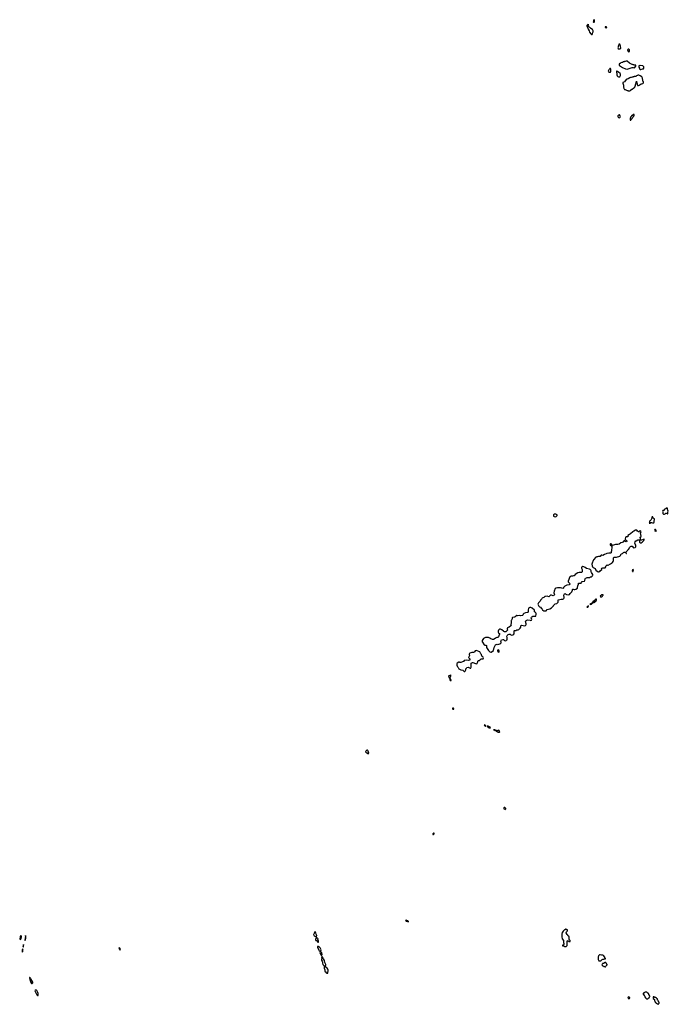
# Model space of a CAD drawing. Header units: inches. Extents: x 2701622 to 2964296, y 496201 to 720542.
# Tile 243 of 256: x 2822254 to 2846206, y 681874 to 718246. Entities that reach past the tile are written whole.
import ezdxf

# ---------------------------------------------------------------- set-up
doc = ezdxf.new("R2010")
doc.units = ezdxf.units.IN
doc.header["$MEASUREMENT"] = 0
for name, color, linetype in [('C8628', 7, 'Continuous'), ('C8638', 7, 'Continuous'), ('C8639', 7, 'Continuous'), ('C8648', 7, 'Continuous'), ('C8649', 7, 'Continuous'), ('C8740', 7, 'Continuous'), ('C8741', 7, 'Continuous')]:
    doc.layers.add(name, color=color, linetype=linetype)

msp = doc.modelspace()

# ---------------------------------------------------------------- linework, layer by layer
at = {"layer": 'C8628', "color": 4, "elevation": 4}
for points in [[(2822290, 684409), (2822273, 684390), (2822267, 684350), (2822254, 684310), (2822257, 684290), (2822270, 684272), (2822290, 684281), (2822302, 684310), (2822316, 684370), (2822310, 684405)], [(2822470, 684418), (2822455, 684285), (2822448, 684268), (2822450, 684234), (2822453, 684247), (2822461, 684259), (2822470, 684261), (2822481, 684310), (2822480, 684360)], [(2822370, 683926), (2822350, 683886), (2822350, 683794), (2822371, 683829), (2822375, 683875)], [(2822390, 684086), (2822380, 684020), (2822374, 684010), (2822382, 684002), (2822390, 684002), (2822395, 684075)], [(2825930, 683959), (2825921, 683959), (2825912, 683950), (2825935, 683910), (2825950, 683891), (2825970, 683888), (2825975, 683910), (2825970, 683922), (2825950, 683944)], [(2822618, 682862), (2822611, 682849), (2822617, 682837), (2822622, 682790), (2822662, 682682), (2822687, 682647), (2822710, 682642), (2822729, 682651), (2822736, 682664), (2822734, 682690), (2822670, 682814), (2822650, 682844), (2822630, 682861)], [(2822850, 682400), (2822827, 682393), (2822814, 682370), (2822821, 682341), (2822890, 682219), (2822910, 682200), (2822930, 682205), (2822940, 682230), (2822934, 682270), (2822921, 682310), (2822882, 682382), (2822873, 682393), (2822859, 682399)]]:
    msp.add_lwpolyline(points, close=True, dxfattribs=at)
at = {"layer": 'C8638', "color": 4, "elevation": 4}
for points in [[(2837555, 688195), (2837530, 688193), (2837511, 688170), (2837507, 688147), (2837530, 688149), (2837557, 688170), (2837561, 688190)], [(2836530, 684978), (2836507, 684970), (2836521, 684950), (2836576, 684936), (2836578, 684930), (2836610, 684918), (2836615, 684925), (2836610, 684939), (2836590, 684953), (2836570, 684959), (2836553, 684973)], [(2833170, 684549), (2833150, 684549), (2833132, 684488), (2833111, 684469), (2833108, 684450), (2833113, 684430), (2833130, 684408), (2833171, 684390), (2833198, 684370), (2833201, 684330), (2833181, 684270), (2833182, 684250), (2833190, 684231), (2833210, 684227), (2833233, 684213), (2833247, 684187), (2833270, 684158), (2833282, 684158), (2833288, 684172), (2833286, 684210), (2833269, 684270), (2833275, 684295), (2833269, 684310), (2833243, 684323), (2833222, 684342), (2833217, 684370), (2833223, 684410), (2833196, 684470), (2833190, 684510)], [(2833270, 684014), (2833254, 684010), (2833247, 683990), (2833250, 683974), (2833278, 683938), (2833299, 683870), (2833314, 683854), (2833350, 683838), (2833370, 683851), (2833383, 683890), (2833356, 683930), (2833350, 683955), (2833330, 683989), (2833310, 684001), (2833285, 684005)], [(2833370, 683822), (2833361, 683819), (2833350, 683809), (2833342, 683790), (2833348, 683748), (2833390, 683691), (2833410, 683691), (2833419, 683710), (2833421, 683730), (2833414, 683770), (2833390, 683804), (2833379, 683810)], [(2833430, 683626), (2833410, 683626), (2833405, 683615), (2833406, 683570), (2833396, 683530), (2833396, 683510), (2833423, 683463), (2833436, 683430), (2833437, 683390), (2833449, 683349), (2833485, 683305), (2833490, 683292), (2833514, 683270), (2833504, 683256), (2833499, 683230), (2833500, 683210), (2833519, 683150), (2833518, 683110), (2833523, 683090), (2833548, 683068), (2833575, 683035), (2833590, 683027), (2833630, 683022), (2833640, 683130), (2833628, 683170), (2833607, 683210), (2833590, 683227), (2833540, 683260), (2833535, 683270), (2833555, 683330), (2833557, 683350), (2833552, 683370), (2833523, 683423), (2833509, 683490), (2833472, 683550), (2833450, 683608), (2833435, 683615)]]:
    msp.add_lwpolyline(points, close=True, dxfattribs=at)
at = {"layer": 'C8639', "color": 4, "elevation": 4}
msp.add_lwpolyline([(2840000, 695732), (2839990, 695733), (2839973, 695727), (2839939, 695701), (2839931, 695689), (2839924, 695656), (2839924, 695624), (2839936, 695596), (2839971, 695570), (2839971, 695551), (2839953, 695490), (2839930, 695449), (2839910, 695429), (2839870, 695419), (2839830, 695402), (2839776, 695364), (2839747, 695353), (2839710, 695355), (2839655, 695375), (2839610, 695404), (2839570, 695424), (2839550, 695429), (2839531, 695429), (2839510, 695418), (2839490, 695426), (2839450, 695428), (2839383, 695390), (2839338, 695310), (2839336, 695270), (2839341, 695250), (2839410, 695151), (2839430, 695138), (2839470, 695138), (2839492, 695130), (2839498, 695110), (2839491, 695070), (2839495, 695050), (2839570, 694945), (2839620, 694900), (2839650, 694887), (2839670, 694886), (2839751, 694949), (2839777, 695050), (2839815, 695130), (2839830, 695151), (2839850, 695165), (2839885, 695175), (2839910, 695171), (2839990, 695187), (2840000, 695194)], dxfattribs=at)
for points in [[(2839110, 694938), (2839078, 694930), (2839050, 694895), (2839035, 694885), (2839010, 694876), (2838950, 694867), (2838880, 694840), (2838865, 694830), (2838851, 694810), (2838847, 694790), (2838861, 694750), (2838857, 694730), (2838831, 694690), (2838835, 694670), (2838871, 694631), (2838881, 694610), (2838872, 694590), (2838856, 694584), (2838810, 694578), (2838770, 694583), (2838665, 694575), (2838638, 694542), (2838610, 694522), (2838550, 694499), (2838510, 694504), (2838490, 694515), (2838470, 694514), (2838405, 694470), (2838392, 694450), (2838393, 694433), (2838402, 694410), (2838394, 694390), (2838398, 694378), (2838412, 694372), (2838432, 694330), (2838451, 694311), (2838470, 694272), (2838550, 694231), (2838620, 694220), (2838670, 694174), (2838690, 694174), (2838698, 694182), (2838710, 694185), (2838728, 694230), (2838728, 694250), (2838734, 694266), (2838749, 694291), (2838770, 694311), (2838810, 694323), (2838890, 694295), (2838910, 694296), (2838917, 694303), (2838926, 694330), (2838921, 694370), (2838923, 694430), (2838930, 694471), (2838946, 694494), (2838970, 694499), (2838990, 694495), (2839090, 694459), (2839130, 694451), (2839142, 694458), (2839149, 694470), (2839175, 694530), (2839175, 694550), (2839190, 694572), (2839210, 694578), (2839230, 694575), (2839250, 694581), (2839264, 694610), (2839290, 694637), (2839310, 694641), (2839350, 694631), (2839370, 694634), (2839378, 694670), (2839370, 694702), (2839350, 694723), (2839322, 694730), (2839304, 694790), (2839279, 694819), (2839257, 694870), (2839242, 694890)], [(2839930, 694965), (2839910, 694961), (2839898, 694950), (2839894, 694930), (2839910, 694907), (2839950, 694886), (2839965, 694895), (2839960, 694930), (2839951, 694950)], [(2838170, 694046), (2838164, 694036), (2838140, 694020), (2838102, 694010), (2838091, 693990), (2838110, 693934), (2838134, 693914), (2838134, 693870), (2838150, 693834), (2838170, 693834), (2838182, 693838), (2838186, 693850), (2838156, 693916), (2838146, 693926), (2838156, 693944), (2838175, 694005), (2838178, 694030)], [(2838250, 692817), (2838241, 692810), (2838235, 692790), (2838250, 692777), (2838270, 692771), (2838288, 692772), (2838289, 692790), (2838276, 692810)], [(2839426, 692194), (2839403, 692190), (2839417, 692177), (2839418, 692170), (2839430, 692162), (2839450, 692151), (2839454, 692154), (2839454, 692150), (2839470, 692149), (2839475, 692150), (2839461, 692161), (2839461, 692170), (2839437, 692190)], [(2839550, 692154), (2839514, 692150), (2839524, 692144), (2839526, 692130), (2839553, 692110), (2839591, 692090), (2839630, 692081), (2839637, 692083), (2839627, 692110), (2839599, 692130)], [(2839762, 692018), (2839751, 692010), (2839790, 691998), (2839800, 692000), (2839802, 691990), (2839844, 691984), (2839850, 691974), (2839856, 691984), (2839854, 691990), (2839830, 691999), (2839800, 692000), (2839802, 692010)], [(2839950, 691996), (2839911, 691990), (2839890, 691978), (2839874, 691974), (2839864, 691976), (2839854, 691970), (2839870, 691968), (2839888, 691950), (2839928, 691932), (2839970, 691925), (2839978, 691930), (2839981, 691939), (2839978, 691970)], [(2835090, 691264), (2835070, 691258), (2835034, 691230), (2835028, 691208), (2835038, 691190), (2835070, 691164), (2835130, 691131), (2835140, 691140), (2835144, 691156), (2835125, 691230), (2835113, 691253), (2835101, 691261)]]:
    msp.add_lwpolyline(points, close=True, dxfattribs=at)
at = {"layer": 'C8648', "color": 4, "elevation": 4}
for points in [[(2840150, 689144), (2840131, 689130), (2840126, 689110), (2840142, 689090), (2840170, 689077), (2840190, 689076), (2840200, 689080), (2840209, 689090), (2840201, 689110), (2840185, 689130), (2840170, 689141)], [(2842430, 684646), (2842410, 684646), (2842390, 684626), (2842370, 684626), (2842322, 684570), (2842304, 684536), (2842290, 684526), (2842278, 684470), (2842272, 684350), (2842282, 684310), (2842282, 684290), (2842334, 684230), (2842334, 684150), (2842353, 684127), (2842353, 684087), (2842338, 684082), (2842330, 684066), (2842298, 684062), (2842294, 684050), (2842298, 684038), (2842310, 684034), (2842350, 684034), (2842370, 684014), (2842430, 684014), (2842466, 684050), (2842466, 684190), (2842470, 684214), (2842482, 684218), (2842490, 684234), (2842498, 684218), (2842513, 684213), (2842530, 684194), (2842570, 684194), (2842582, 684198), (2842586, 684230), (2842546, 684270), (2842546, 684370), (2842530, 684386), (2842510, 684386), (2842490, 684426), (2842468, 684448), (2842438, 684510), (2842438, 684530), (2842446, 684550), (2842486, 684590), (2842482, 684622), (2842450, 684626), (2842442, 684642)], [(2843690, 683706), (2843670, 683706), (2843634, 683670), (2843632, 683648), (2843614, 683630), (2843614, 683530), (2843634, 683510), (2843638, 683478), (2843650, 683474), (2843710, 683474), (2843740, 683500), (2843768, 683532), (2843790, 683542), (2843830, 683542), (2843850, 683554), (2843870, 683554), (2843882, 683558), (2843886, 683570), (2843867, 683587), (2843866, 683610), (2843846, 683630), (2843830, 683666), (2843816, 683676), (2843790, 683686), (2843733, 683687)], [(2843870, 683418), (2843810, 683386), (2843778, 683382), (2843773, 683367), (2843758, 683362), (2843754, 683330), (2843758, 683318), (2843773, 683313), (2843778, 683298), (2843810, 683294), (2843830, 683274), (2843853, 683273), (2843870, 683254), (2843890, 683262), (2843898, 683282), (2843946, 683330), (2843946, 683350), (2843908, 683388), (2843895, 683415)], [(2844750, 682146), (2844718, 682142), (2844714, 682130), (2844718, 682098), (2844730, 682094), (2844770, 682094), (2844786, 682110), (2844782, 682122), (2844767, 682127)], [(2845410, 682326), (2845350, 682326), (2845333, 682307), (2845318, 682302), (2845313, 682287), (2845278, 682282), (2845274, 682250), (2845293, 682233), (2845310, 682194), (2845334, 682170), (2845338, 682138), (2845353, 682133), (2845358, 682118), (2845373, 682113), (2845378, 682098), (2845393, 682093), (2845398, 682078), (2845410, 682074), (2845450, 682074), (2845487, 682113), (2845502, 682118), (2845506, 682150), (2845522, 682158), (2845526, 682170), (2845522, 682182), (2845506, 682190), (2845502, 682222), (2845486, 682230), (2845482, 682262), (2845470, 682266), (2845462, 682282), (2845450, 682286)], [(2845690, 682146), (2845650, 682146), (2845642, 682130), (2845642, 682110), (2845650, 682094), (2845694, 682050), (2845694, 682010), (2845714, 681990), (2845714, 681970), (2845734, 681950), (2845738, 681938), (2845750, 681934), (2845758, 681918), (2845774, 681910), (2845778, 681898), (2845810, 681894), (2845818, 681878), (2845830, 681874), (2845842, 681878), (2845847, 681893), (2845862, 681898), (2845866, 681910), (2845866, 681950), (2845847, 681967), (2845846, 681990), (2845827, 682007), (2845822, 682022), (2845806, 682030), (2845806, 682070), (2845802, 682082), (2845787, 682087), (2845782, 682102), (2845770, 682106), (2845750, 682126), (2845708, 682128), (2845702, 682142)]]:
    msp.add_lwpolyline(points, close=True, dxfattribs=at)
at = {"layer": 'C8649', "color": 4, "elevation": 4}
for points in [[(2842050, 699982), (2841990, 699978), (2841971, 699950), (2841972, 699910), (2841990, 699892), (2842050, 699885), (2842080, 699900), (2842098, 699930), (2842098, 699950), (2842073, 699973)], [(2845630, 699886), (2845610, 699886), (2845594, 699870), (2845592, 699828), (2845560, 699760), (2845553, 699747), (2845530, 699738), (2845514, 699710), (2845514, 699670), (2845505, 699650), (2845510, 699642), (2845530, 699642), (2845546, 699650), (2845546, 699670), (2845550, 699674), (2845587, 699673), (2845620, 699660), (2845670, 699654), (2845688, 699690), (2845689, 699750), (2845695, 699770), (2845696, 699796), (2845686, 699810), (2845648, 699830), (2845638, 699850), (2845638, 699870)], [(2845010, 699394), (2844990, 699392), (2844930, 699349), (2844891, 699330), (2844814, 699250), (2844770, 699228), (2844714, 699190), (2844714, 699150), (2844710, 699146), (2844670, 699148), (2844650, 699142), (2844631, 699129), (2844617, 699057), (2844618, 699038), (2844626, 699026), (2844650, 699015), (2844675, 698990), (2844670, 698969), (2844650, 698956), (2844615, 698970), (2844606, 698990), (2844570, 698995), (2844550, 698978), (2844511, 698929), (2844450, 698919), (2844390, 698874), (2844338, 698862), (2844250, 698854), (2844150, 698822), (2844134, 698834), (2844114, 698870), (2844101, 698881), (2844090, 698889), (2844070, 698883), (2844060, 698870), (2844064, 698850), (2844106, 698810), (2844115, 698795), (2844119, 698770), (2844117, 698730), (2844105, 698670), (2844103, 698630), (2844091, 698590), (2844091, 698549), (2844070, 698542), (2844010, 698539), (2843930, 698521), (2843910, 698509), (2843850, 698486), (2843790, 698453), (2843751, 698471), (2843730, 698469), (2843709, 698451), (2843690, 698421), (2843670, 698413), (2843626, 698414), (2843590, 698402), (2843570, 698409), (2843530, 698389), (2843438, 698290), (2843428, 698272), (2843391, 698169), (2843384, 698130), (2843391, 698071), (2843410, 698031), (2843428, 698008), (2843502, 697970), (2843527, 697907), (2843610, 697854), (2843630, 697847), (2843679, 697861), (2843706, 697894), (2843749, 697930), (2843752, 697952), (2843742, 697970), (2843755, 697990), (2843790, 698001), (2843850, 697993), (2843870, 698002), (2843893, 698030), (2843904, 698056), (2843930, 698094), (2843950, 698114), (2843961, 698101), (2843990, 698097), (2844070, 698144), (2844106, 698174), (2844130, 698179), (2844150, 698190), (2844173, 698227), (2844180, 698250), (2844177, 698330), (2844181, 698370), (2844190, 698381), (2844210, 698391), (2844265, 698386), (2844290, 698388), (2844410, 698431), (2844435, 698450), (2844470, 698516), (2844510, 698527), (2844530, 698539), (2844550, 698566), (2844570, 698581), (2844590, 698581), (2844625, 698565), (2844630, 698554), (2844644, 698544), (2844650, 698522), (2844658, 698522), (2844666, 698530), (2844656, 698536), (2844650, 698566), (2844646, 698566), (2844653, 698590), (2844713, 698650), (2844727, 698673), (2844744, 698690), (2844769, 698750), (2844810, 698791), (2844830, 698799), (2844870, 698796), (2844885, 698785), (2844905, 698745), (2844930, 698731), (2844986, 698750), (2845000, 698760), (2845009, 698771), (2845013, 698790), (2845003, 698830), (2844981, 698870), (2844976, 698904), (2844986, 698954), (2845009, 698991), (2845020, 699000), (2845086, 699030), (2845132, 699032), (2845142, 699022), (2845145, 699010), (2845138, 698950), (2845150, 698932), (2845170, 698925), (2845210, 698922), (2845240, 698940), (2845298, 699010), (2845318, 699050), (2845310, 699058), (2845279, 699041), (2845218, 699022), (2845185, 699025), (2845175, 699035), (2845175, 699090), (2845166, 699110), (2845166, 699130), (2845199, 699161), (2845202, 699170), (2845178, 699290), (2845198, 699330), (2845195, 699355), (2845170, 699368), (2845153, 699367), (2845144, 699356), (2845134, 699330), (2845109, 699329), (2845066, 699346), (2845038, 699390)], [(2845735, 699414), (2845710, 699412), (2845699, 699390), (2845707, 699370), (2845730, 699351), (2845750, 699342), (2845758, 699350), (2845759, 699361), (2845750, 699398)], [(2843050, 698041), (2843014, 698026), (2843005, 698010), (2843001, 697990), (2843025, 697930), (2843028, 697892), (2843025, 697855), (2843011, 697829), (2842980, 697820), (2842910, 697819), (2842870, 697809), (2842770, 697749), (2842730, 697706), (2842710, 697706), (2842671, 697689), (2842610, 697686), (2842590, 697679), (2842570, 697659), (2842507, 697507), (2842510, 697482), (2842550, 697442), (2842556, 697430), (2842565, 697390), (2842562, 697378), (2842553, 697367), (2842460, 697359), (2842431, 697349), (2842382, 697318), (2842341, 697270), (2842330, 697248), (2842310, 697235), (2842269, 697249), (2842230, 697256), (2842110, 697253), (2842050, 697244), (2842026, 697230), (2841988, 697130), (2841978, 697070), (2841998, 697010), (2841992, 696990), (2841980, 696980), (2841950, 696969), (2841890, 696989), (2841850, 696984), (2841810, 696942), (2841790, 696928), (2841730, 696945), (2841670, 696941), (2841650, 696933), (2841614, 696906), (2841571, 696890), (2841546, 696874), (2841530, 696849), (2841490, 696808), (2841470, 696762), (2841407, 696710), (2841391, 696650), (2841401, 696630), (2841418, 696610), (2841430, 696582), (2841450, 696562), (2841490, 696542), (2841511, 696510), (2841531, 696490), (2841551, 696451), (2841572, 696430), (2841610, 696411), (2841690, 696411), (2841730, 696459), (2841830, 696479), (2841890, 696516), (2841910, 696531), (2841945, 696570), (2841961, 696590), (2841969, 696611), (2842010, 696650), (2842030, 696663), (2842090, 696683), (2842119, 696701), (2842129, 696711), (2842139, 696730), (2842143, 696750), (2842138, 696810), (2842145, 696815), (2842250, 696837), (2842310, 696841), (2842333, 696850), (2842351, 696869), (2842360, 696890), (2842361, 696910), (2842349, 696970), (2842353, 696990), (2842370, 697032), (2842389, 697051), (2842410, 697042), (2842423, 697023), (2842448, 697008), (2842530, 697002), (2842562, 697010), (2842587, 697050), (2842645, 697115), (2842669, 697170), (2842669, 697191), (2842676, 697204), (2842690, 697206), (2842730, 697196), (2842750, 697196), (2842790, 697210), (2842848, 697250), (2842858, 697270), (2842863, 697337), (2842884, 697390), (2842890, 697434), (2842950, 697428), (2842985, 697435), (2843002, 697450), (2843029, 697491), (2843109, 697511), (2843119, 697530), (2843134, 697586), (2843149, 697611), (2843160, 697620), (2843205, 697635), (2843295, 697645), (2843330, 697659), (2843357, 697663), (2843390, 697685), (2843410, 697711), (2843415, 697730), (2843413, 697750), (2843397, 697790), (2843369, 697830), (2843363, 697850), (2843360, 697890), (2843347, 697910), (2843316, 697936), (2843290, 697950), (2843179, 697979), (2843139, 698010), (2843090, 698036)], [(2844910, 697932), (2844890, 697929), (2844871, 697890), (2844878, 697870), (2844890, 697861), (2844910, 697866), (2844916, 697916), (2844914, 697930)], [(2843790, 697006), (2843750, 696999), (2843695, 696950), (2843705, 696930), (2843726, 696926), (2843750, 696928), (2843774, 696950), (2843783, 696977), (2843798, 696990), (2843798, 696998)], [(2843254, 696594), (2843230, 696582), (2843201, 696550), (2843210, 696541), (2843230, 696543), (2843250, 696554), (2843258, 696590)], [(2843530, 696839), (2843510, 696833), (2843487, 696790), (2843431, 696750), (2843382, 696698), (2843336, 696670), (2843337, 696663), (2843327, 696653), (2843314, 696650), (2843330, 696647), (2843370, 696655), (2843418, 696702), (2843470, 696714), (2843493, 696727), (2843516, 696764), (2843552, 696790), (2843555, 696815), (2843550, 696838)]]:
    msp.add_lwpolyline(points, close=True, dxfattribs=at)
for points in [[(2846010, 700000), (2846011, 699991), (2846030, 699981), (2846070, 699986), (2846088, 699992), (2846097, 700000)], [(2846158, 700000), (2846170, 699994), (2846182, 699998), (2846183, 700000)], [(2840000, 695194), (2840024, 695210), (2840036, 695230), (2840036, 695250), (2840022, 695290), (2840043, 695337), (2840090, 695347), (2840125, 695345), (2840162, 695310), (2840190, 695306), (2840223, 695317), (2840248, 695332), (2840258, 695342), (2840261, 695390), (2840259, 695430), (2840249, 695470), (2840260, 695500), (2840290, 695534), (2840329, 695551), (2840350, 695551), (2840370, 695542), (2840397, 695517), (2840430, 695505), (2840470, 695525), (2840502, 695550), (2840515, 695585), (2840509, 695650), (2840515, 695670), (2840530, 695679), (2840575, 695686), (2840610, 695706), (2840657, 695703), (2840690, 695719), (2840739, 695770), (2840759, 695810), (2840759, 695850), (2840769, 695871), (2840790, 695878), (2840850, 695864), (2840890, 695861), (2840930, 695871), (2840940, 695880), (2840959, 695910), (2840962, 695930), (2840937, 696010), (2840939, 696030), (2840953, 696047), (2841010, 696071), (2841104, 696064), (2841130, 696052), (2841150, 696062), (2841162, 696090), (2841142, 696150), (2841148, 696170), (2841169, 696191), (2841206, 696210), (2841226, 696214), (2841270, 696207), (2841310, 696212), (2841317, 696223), (2841329, 696270), (2841321, 696310), (2841310, 696338), (2841290, 696362), (2841269, 696370), (2841262, 696390), (2841259, 696430), (2841177, 696510), (2841150, 696526), (2841130, 696529), (2841090, 696529), (2841061, 696519), (2841051, 696509), (2841045, 696495), (2841037, 696450), (2841036, 696364), (2841011, 696349), (2840930, 696338), (2840865, 696310), (2840848, 696292), (2840831, 696249), (2840819, 696241), (2840750, 696226), (2840710, 696232), (2840649, 696229), (2840610, 696233), (2840550, 696189), (2840530, 696179), (2840470, 696165), (2840450, 696168), (2840438, 696150), (2840441, 696130), (2840435, 696110), (2840411, 696070), (2840405, 696050), (2840404, 695970), (2840385, 695910), (2840394, 695894), (2840401, 695870), (2840396, 695850), (2840330, 695802), (2840290, 695794), (2840270, 695775), (2840256, 695750), (2840252, 695732), (2840262, 695710), (2840262, 695690), (2840210, 695629), (2840170, 695628), (2840155, 695635), (2840138, 695650), (2840119, 695659), (2840062, 695710), (2840012, 695732), (2840000, 695732)]]:
    msp.add_lwpolyline(points, dxfattribs=at)
at = {"layer": 'C8740', "color": 4, "elevation": 4}
for points in [[(2846183, 700000), (2846187, 700013), (2846186, 700050), (2846206, 700090), (2846184, 700124), (2846174, 700150), (2846173, 700170), (2846179, 700190), (2846170, 700208), (2846131, 700189), (2846072, 700170), (2846052, 700150), (2846054, 700130), (2846042, 700118), (2846002, 700110), (2845992, 700090), (2846005, 700065), (2846010, 700000)], [(2846097, 700000), (2846110, 700014), (2846130, 700014), (2846158, 700000)]]:
    msp.add_lwpolyline(points, dxfattribs=at)
at = {"layer": 'C8741', "color": 4, "elevation": 4}
for points in [[(2843230, 718066), (2843194, 718030), (2843194, 718010), (2843204, 717984), (2843230, 717934), (2843245, 717890), (2843278, 717830), (2843291, 717791), (2843311, 717771), (2843330, 717734), (2843370, 717694), (2843390, 717694), (2843407, 717733), (2843408, 717752), (2843427, 717793), (2843436, 717836), (2843410, 717878), (2843350, 717918), (2843318, 717950), (2843289, 717969), (2843247, 718007), (2843246, 718030), (2843262, 718038), (2843266, 718050), (2843262, 718062)], [(2843470, 718246), (2843458, 718242), (2843444, 718216), (2843442, 718190), (2843434, 718170), (2843438, 718158), (2843470, 718154), (2843486, 718170), (2843486, 718230)], [(2843910, 717986), (2843878, 717982), (2843874, 717970), (2843894, 717950), (2843910, 717942), (2843930, 717954), (2843938, 717970)], [(2844410, 717346), (2844378, 717342), (2844374, 717310), (2844364, 717296), (2844353, 717267), (2844352, 717230), (2844342, 717210), (2844358, 717178), (2844390, 717162), (2844408, 717172), (2844430, 717174), (2844447, 717193), (2844438, 717270)], [(2844750, 717158), (2844730, 717158), (2844710, 717146), (2844705, 717130), (2844730, 717074), (2844750, 717062), (2844770, 717074), (2844778, 717090), (2844778, 717130), (2844766, 717150)], [(2844690, 716718), (2844650, 716718), (2844610, 716698), (2844590, 716698), (2844572, 716688), (2844553, 716687), (2844512, 716668), (2844493, 716667), (2844454, 716650), (2844432, 716628), (2844410, 716626), (2844394, 716610), (2844392, 716570), (2844400, 716560), (2844510, 716486), (2844630, 716426), (2844690, 716421), (2844730, 716427), (2844870, 716476), (2844910, 716478), (2844950, 716472), (2844975, 716485), (2844990, 716514), (2845006, 716530), (2845002, 716562), (2844987, 716567), (2844950, 716568), (2844936, 716576), (2844910, 716578), (2844887, 716587), (2844869, 716589), (2844770, 716638)], [(2845150, 716558), (2845118, 716542), (2845114, 716530), (2845122, 716510), (2845122, 716490), (2845142, 716450), (2845142, 716430), (2845150, 716422), (2845170, 716412), (2845190, 716411), (2845250, 716426), (2845290, 716432), (2845308, 716450), (2845306, 716510), (2845270, 716546), (2845170, 716548)], [(2844070, 716438), (2844050, 716438), (2844030, 716422), (2844007, 716390), (2843991, 716350), (2843996, 716330), (2844010, 716311), (2844050, 716307), (2844070, 716312), (2844084, 716336), (2844079, 716410)], [(2844310, 716346), (2844298, 716342), (2844294, 716306), (2844305, 716270), (2844311, 716210), (2844322, 716170), (2844345, 716145), (2844370, 716132), (2844410, 716134), (2844435, 716190), (2844435, 716235), (2844423, 716263), (2844370, 716308), (2844328, 716328)], [(2845090, 716198), (2845070, 716188), (2845053, 716187), (2845030, 716166), (2845018, 716162), (2845010, 716146), (2844950, 716148), (2844930, 716138), (2844910, 716138), (2844892, 716128), (2844873, 716127), (2844832, 716108), (2844813, 716107), (2844790, 716098), (2844730, 716066), (2844710, 716066), (2844692, 716048), (2844673, 716047), (2844650, 716038), (2844584, 715956), (2844532, 715928), (2844522, 715910), (2844524, 715896), (2844551, 715831), (2844552, 715752), (2844562, 715730), (2844562, 715710), (2844570, 715694), (2844593, 715673), (2844612, 715672), (2844664, 715644), (2844693, 715633), (2844712, 715632), (2844730, 715614), (2844790, 715614), (2844810, 715634), (2844822, 715638), (2844826, 715650), (2844842, 715658), (2844850, 715674), (2844870, 715674), (2844930, 715734), (2844950, 715734), (2844970, 715754), (2845018, 715910), (2845027, 715973), (2845032, 715970), (2845032, 715950), (2845042, 715930), (2845042, 715910), (2845052, 715890), (2845052, 715870), (2845074, 715826), (2845074, 715814), (2845110, 715812), (2845146, 715830), (2845169, 715851), (2845210, 715872), (2845230, 715872), (2845266, 715890), (2845286, 715910), (2845286, 715950), (2845267, 715973), (2845266, 716030), (2845258, 716050), (2845258, 716090), (2845230, 716138), (2845170, 716175), (2845115, 716195)], [(2844390, 714729), (2844370, 714722), (2844345, 714690), (2844345, 714670), (2844351, 714651), (2844370, 714632), (2844390, 714625), (2844410, 714632), (2844429, 714651), (2844435, 714665), (2844433, 714693), (2844408, 714728)], [(2844910, 714746), (2844873, 714707), (2844858, 714702), (2844853, 714687), (2844838, 714682), (2844833, 714667), (2844814, 714650), (2844814, 714630), (2844794, 714610), (2844794, 714550), (2844798, 714538), (2844810, 714534), (2844822, 714538), (2844827, 714553), (2844842, 714558), (2844847, 714573), (2844866, 714590), (2844867, 714613), (2844882, 714618), (2844887, 714633), (2844902, 714638), (2844907, 714653), (2844926, 714670), (2844926, 714690), (2844942, 714698), (2844946, 714710), (2844942, 714742)]]:
    msp.add_lwpolyline(points, close=True, dxfattribs=at)

doc.saveas('drawing.dxf')
